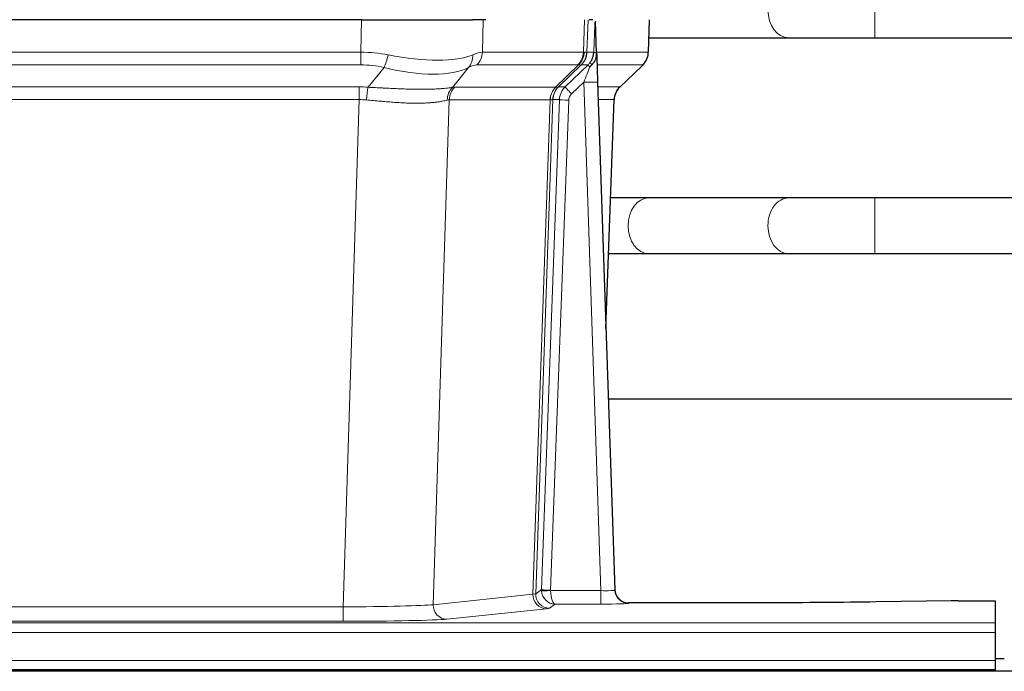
# Model space of a CAD drawing. Header units: inches. Extents: x 0 to 29700, y -16 to 21000.
# Tile 115 of 186: x 5954 to 6166, y 18412 to 18552. Entities that reach past the tile are written whole.
import ezdxf

# ---------------------------------------------------------------- set-up
doc = ezdxf.new("R2010")
doc.units = ezdxf.units.IN
doc.layers.add('254', color=7, linetype='Continuous', true_color=0xffffff)

msp = doc.modelspace()

# ---------------------------------------------------------------- linework, layer by layer
at = {"layer": '254', "color": 110, "linetype": 'Continuous', "lineweight": 13}
for p, q in [((6137.717, 18548.133), (6137.717, 18560.133)), ((6027.003, 18545.034), (6027.194, 18552.028)), ((6053.376, 18552.028), (6053.185, 18545.034)), ((6074.932, 18545.034), (6075.176, 18552.028)), ((6075.961, 18552.028), (6075.718, 18545.034)), ((6088.916, 18545.034), (6089.164, 18552.028)), ((6119.134, 18548.133), (6119.14, 18548.133)), ((5812.162, 18545.034), (6027.003, 18545.034)), ((6027.003, 18542.296), (6027.003, 18545.034)), ((6053.185, 18545.034), (6074.932, 18545.034)), ((6075.718, 18545.034), (6077.179, 18545.034)), ((6077.788, 18545.034), (6088.916, 18545.034)), ((6027.003, 18542.296), (5812.162, 18542.296)), ((6028.574, 18537.469), (6032.027, 18541.738)), ((6050.226, 18541.738), (6046.733, 18537.42)), ((6073.75, 18542.296), (6052.002, 18542.296)), ((6068.97, 18537.488), (6073.916, 18542.284)), ((6074.462, 18542.284), (6069.57, 18537.54)), ((6075.934, 18542.296), (6074.499, 18542.296)), ((6087.698, 18542.296), (6077.878, 18542.296)), ((6082.789, 18537.523), (6087.603, 18542.104)), ((6075.005, 18538.553), (6072.395, 18536.038)), ((6078.699, 18429.012), (6075.005, 18538.553)), ((5812.504, 18537.546), (6026.661, 18537.546)), ((6026.661, 18534.808), (6026.661, 18537.546)), ((6047.236, 18537.488), (6068.97, 18537.488)), ((6069.595, 18537.546), (6071.007, 18537.546)), ((6078.037, 18537.546), (6082.777, 18537.546)), ((6026.661, 18534.808), (5812.504, 18534.808)), ((6023.187, 18425.522), (6026.661, 18534.808)), ((6046.054, 18534.767), (6042.596, 18425.991)), ((6067.788, 18534.767), (6046.054, 18534.767)), ((6064.081, 18428.238), (6067.794, 18534.767)), ((6068.377, 18534.811), (6064.667, 18428.352)), ((6065.895, 18429.249), (6069.786, 18534.811)), ((6071.784, 18534.67), (6067.893, 18429.108)), ((6069.786, 18534.811), (6068.377, 18534.811)), ((6081.559, 18534.811), (6078.129, 18534.811)), ((6079.785, 18485.698), (6081.559, 18534.811)), ((6137.717, 18501.633), (6137.717, 18513.633)), ((6119.134, 18501.633), (6119.158, 18501.633)), ((6042.596, 18425.991), (6064.081, 18428.238)), ((6064.667, 18428.352), (6065.895, 18429.249)), ((6067.894, 18429.012), (6078.699, 18429.012)), ((6078.699, 18429.012), (6078.699, 18426.118)), ((6068.857, 18426.118), (6067.663, 18425.246)), ((6078.699, 18426.118), (6068.857, 18426.118)), ((6084.68, 18426.407), (6084.69, 18426.275)), ((5815.977, 18425.522), (6023.187, 18425.522)), ((6023.187, 18425.522), (6023.187, 18422.418)), ((6066.99, 18425.121), (6045.505, 18422.874)), ((5675.582, 18422.053), (6163.582, 18422.053)), ((6023.187, 18422.418), (5815.977, 18422.418)), ((5675.582, 18419.984), (6163.582, 18419.984)), ((5675.582, 18413.958), (6163.582, 18413.958))]:
    msp.add_line(p, q, dxfattribs=at)
at = {"layer": '254', "color": 2, "linetype": 'Continuous', "lineweight": 25}
for p, q in [((6027.194, 18552.028), (5811.971, 18552.028)), ((6027.194, 18552.028), (6051.053, 18552.028)), ((6053.948, 18552.028), (6051.053, 18552.028)), ((6076.987, 18552.028), (6076.202, 18552.028)), ((6077.794, 18544.867), (6077.567, 18551.597)), ((6088.932, 18545.018), (6089.18, 18552.028)), ((6089.042, 18548.133), (6119.134, 18548.133)), ((6137.717, 18548.133), (6240.122, 18548.133)), ((6077.795, 18544.817), (6077.794, 18544.867)), ((6071.007, 18537.546), (6075.934, 18542.296)), ((6082.782, 18537.504), (6087.519, 18542.013)), ((6078.003, 18538.55), (6081.692, 18429.173)), ((6079.791, 18485.525), (6081.57, 18534.799)), ((6119.134, 18513.633), (6089.031, 18513.633)), ((6248.358, 18513.633), (6137.717, 18513.633)), ((6089.031, 18501.633), (6119.134, 18501.633)), ((6137.717, 18501.633), (6248.79, 18501.633)), ((6248.827, 18470.297), (6080.246, 18470.297)), ((6081.692, 18429.173), (6081.699, 18429.039)), ((6114.582, 18426.407), (6084.68, 18426.407)), ((6154.126, 18426.816), (6137.962, 18426.571)), ((6155.625, 18426.827), (6163.582, 18426.827)), ((6163.582, 18426.827), (6163.582, 18422.053)), ((6163.582, 18422.053), (6163.582, 18419.984)), ((6163.582, 18419.984), (6163.582, 18413.958)), ((6165.566, 18414.288), (6163.569, 18414.288)), ((6163.582, 18413.958), (6163.582, 18412.028)), ((6650.083, 18411.633), (5673.083, 18411.633)), ((5675.582, 18412.028), (6163.582, 18412.028)), ((6163.582, 18412.028), (6163.582, 18411.633))]:
    msp.add_line(p, q, dxfattribs=at)
at = {"layer": '254', "color": 110, "linetype": 'Continuous', "lineweight": 13}
for centre, major_axis, ratio, start_param, end_param in [((6119.134, 18554.133), (0, -6), 0.7432941, 4.712389, 6.2831853), ((6026.354, 18522.173), (26.983, 1.545), 0.8452785, 1.2775604, 1.4983912), ((6026.354, 18522.173), (27.492, 22.639), 0.1155218, 0.1441436, 0.3649744), ((6049.306, 18545.173), (0, -4), 0.9702957, 0.7679449, 1.5358897), ((6071.054, 18545.173), (0, -4), 0.9702957, 0.7679449, 1.5358897), ((6071.22, 18545.162), (-0.603, -3.954), 0.9772749, 0.9153799, 1.6837369), ((6071.685, 18545.162), (1.703, -3.619), 0.9971774, 0.3287851, 1.0971421), ((6071.722, 18545.173), (0, -4), 0.9993908, 0.7679449, 1.5358897), ((6047.923, 18522.173), (27.661, 22.629), 0.1172118, 0.1096856, 0.1416657), ((6049.073, 18555.263), (-26.658, 10.191), 0.0473724, 2.9456198, 3.0909709), ((6047.923, 18522.173), (27.808, 22.856), 0.0163196, 0.0204945, 0.0524746), ((6079.177, 18544.964), (-1.999, 0.077), 0.1036431, 0.0350743, 0.8106069), ((6084.921, 18545.173), (0, 4), 0.9993908, 3.9095375, 4.6774824), ((6032.027, 18544.615), (-0.881, -3.902), 0.2224052, 0.7930597, 1.5799958), ((6027.257, 18555.263), (-26.677, 8.186), 0.3267204, 1.882912, 2.7667489), ((6047.53, 18544.615), (1.736, -3.604), 0.8689501, 0.3464596, 1.1333957), ((6073.157, 18545.173), (3.533, 1.889), 0.9978057, 4.9883759, 5.1348763), ((6077.909, 18541.512), (1.583, -1.222), 0.0276319, 3.169255, 3.9405385), ((6026.354, 18519.296), (16.721, 16.271), 0.9721633, 0.5640914, 0.7849223), ((6027.257, 18555.263), (-25.873, 10.634), 0.4068526, 1.919368, 2.8032049), ((6029.05, 18519.296), (23.46, 22.829), 0.1194803, 0.122173, 0.3430038), ((6050.619, 18519.296), (23.636, 22.829), 0.1185164, 0.0901184, 0.1220986), ((6049.073, 18555.263), (-25.449, 12.923), 0.0600246, 2.9512599, 3.096611), ((6050.699, 18519.296), (23.811, 22.997), 0.0168484, 0.0174427, 0.0494225), ((6075.005, 18538.623), (1.856, 4.567), 0.0053314, 4.6992705, 5.4949999), ((6077.323, 18540.857), (1.388, -1.44), 0.0242285, 3.1658454, 3.9417885), ((6063.882, 18519.296), (23.826, 22.997), 0.016839, 6.1714068, 6.3006297), ((6075.005, 18538.449), (2.998, 0.101), 0.0348797, 6.2820091, 7.8528054), ((6025.872, 18513.546), (17.528, 16.98), 0.9676454, 0.7049966, 0.7848442), ((6028.574, 18534.592), (0.32, 3.987), 0.0824896, 0.7712526, 1.5399639), ((6049.429, 18534.543), (-0.926, 3.891), 0.9457602, 0.5436933, 1.3082514), ((6049.932, 18534.61), (0, 4), 0.9702957, 0.7679449, 1.5315264), ((6023.17, 18513.379), (24.592, 23.931), 0.1189226, 0.1216051, 0.196623), ((6071.666, 18534.61), (0, 4), 0.9702957, 0.7679449, 1.5315264), ((6071.672, 18534.61), (-0.019, 4), 0.9702844, 0.7633847, 1.5270253), ((6072.347, 18534.663), (-1.442, 3.731), 0.998056, 0.3995344, 1.1665625), ((6072.372, 18534.669), (0, 4), 0.9993908, 0.7679449, 1.5351916), ((6044.757, 18513.528), (24.849, 24.015), 0.0168506, 0.0174341, 0.039887), ((6073.784, 18534.669), (2.83, 2.828), 0.9993905, 1.5533428, 2.3205896), ((6072.395, 18536.108), (1.388, -1.44), 0.0242285, 3.1658454, 4.7375178), ((6085.554, 18534.669), (0, -4), 0.9993908, 3.9095375, 4.6767843), ((6057.909, 18513.529), (24.879, 24.014), 0.016827, 6.2565923, 6.3006169), ((6025.872, 18510.668), (2.819, 24.028), 0.8253154, 0.0219437, 0.1017912), ((6025.866, 18510.501), (20.559, 24.143), 0.1188179, 0.0965282, 0.1715461), ((6047.535, 18510.652), (20.849, 24.157), 0.0182438, 0.0122069, 0.0346604), ((6071.784, 18534.74), (1.999, -0.074), 0.0348758, 3.1764983, 4.7136745), ((6073.784, 18534.599), (1.703, 1.052), 0.998638, 1.7848011, 2.5520478), ((6060.685, 18510.652), (20.882, 24.158), 0.0154016, 6.2548756, 6.2989002), ((6089.031, 18507.633), (0, -6), 0.7432941, 3.1415927, 4.712389), ((6119.134, 18507.633), (0, -6), 0.7432941, 3.1412, 4.712389), ((6089.031, 18507.633), (0, -6), 0.7432941, 4.712389, 6.2831853), ((6119.134, 18507.633), (0, -6), 0.7432941, 4.712389, 6.2831853), ((6066.99, 18428.12), (0.312, -2.984), 0.969741, 4.5720353, 6.175756), ((6044.664, 18428.266), (20.016, 0.105), 0.0266879, 6.037898, 6.2472222), ((6067.663, 18428.245), (1.769, -2.423), 0.9990158, 4.0464368, 5.6519121), ((6068.893, 18429.143), (0.383, 2.976), 0.9995814, 1.6633112, 1.7590768), ((6067.893, 18429.178), (1.999, -0.074), 0.0348758, 3.1764983, 4.7136745), ((6067.894, 18429.082), (-1.997, -0.118), 0.0348391, 0.0373692, 1.5687431), ((6068.857, 18429.117), (-0.98, 2.84), 0.9849493, 1.294853, 2.8045628), ((6068.893, 18429.073), (0.606, 0.798), 0.9977279, 2.1841966, 2.279962), ((6068.857, 18429.117), (-0.028, 3), 0.3214645, 1.6026847, 3.1123946), ((6078.687, 18429.274), (-3.005, 0.103), 0.0869619, 1.577888, 3.1486843), ((6084.69, 18429.274), (-2.991, -0.235), 0.9996552, 0.0000105, 1.4923863), ((6023.181, 18426.02), (20.013, 0.095), 0.0248544, 4.7125895, 6.0379715), ((6045.505, 18425.873), (0.312, -2.984), 0.969741, 4.5720353, 6.175756), ((6078.687, 18426.275), (-6.003, 0), 0.0262109, 1.5728579, 3.1436542), ((6044.664, 18425.267), (23.014, 0), 0.0261612, 6.0380559, 6.2473801), ((6023.181, 18423.021), (-23.012, 0), 0.0261647, 1.5710736, 2.8964556)]:
    msp.add_ellipse(centre, major_axis=major_axis, ratio=ratio, start_param=start_param, end_param=end_param, dxfattribs=at)
at = {"layer": '254', "color": 2, "linetype": 'Continuous', "lineweight": 25}
for centre, major_axis, ratio, start_param, end_param in [((6078.003, 18538.724), (-0.227, 6.726), 0.0008736, 0.4374328, 1.5967123), ((6084.826, 18544.982), (3.174, -2.434), 0.9869112, 6.1322815, 6.2830018), ((6085.566, 18534.646), (-3.886, 0.947), 0.998973, 5.7186048, 6.4862172), ((6084.679, 18429.411), (-0.15, 3), 0.998739, 1.5545356, 3.0917055), ((6155.628, 18426.748), (-3, 0), 0.0262223, 4.7133912, 5.2365954)]:
    msp.add_ellipse(centre, major_axis=major_axis, ratio=ratio, start_param=start_param, end_param=end_param, dxfattribs=at)
at = {"layer": '254', "color": 110, "linetype": 'Continuous', "lineweight": 13}
for points, knots in [([(6077.179, 18545.034), (6077.2, 18545.586), (6077.222, 18546.138), (6077.265, 18547.24), (6077.286, 18547.791), (6077.319, 18548.615), (6077.33, 18548.89), (6077.352, 18549.439), (6077.363, 18549.713), (6077.386, 18550.26), (6077.397, 18550.533), (6077.414, 18550.942), (6077.42, 18551.078), (6077.431, 18551.349), (6077.437, 18551.485), (6077.443, 18551.62)], [0, 0, 0, 0, 0.25, 0.25, 0.5, 0.5, 0.625, 0.625, 0.75, 0.75, 0.875, 0.875, 0.9375, 0.9375, 1, 1, 1, 1]), ([(6028.574, 18537.469), (6029.092, 18537.446), (6029.607, 18537.422), (6030.633, 18537.37), (6031.143, 18537.344), (6031.777, 18537.311), (6031.904, 18537.305), (6032.157, 18537.292), (6032.283, 18537.285), (6032.66, 18537.266), (6032.909, 18537.253), (6033.651, 18537.216), (6034.138, 18537.192), (6035.097, 18537.149), (6035.568, 18537.129), (6036.497, 18537.094), (6036.954, 18537.079), (6037.627, 18537.06), (6037.85, 18537.054), (6038.181, 18537.047), (6038.291, 18537.044), (6038.455, 18537.041), (6038.509, 18537.04), (6038.618, 18537.038), (6039.104, 18537.03), (6039.573, 18537.026), (6040.378, 18537.024), (6041.156, 18537.029), (6041.879, 18537.045), (6042.575, 18537.066), (6042.909, 18537.08), (6043.309, 18537.099), (6043.388, 18537.104), (6043.545, 18537.112), (6043.622, 18537.117), (6043.851, 18537.13), (6043.999, 18537.14), (6044.428, 18537.17), (6044.697, 18537.191), (6045.198, 18537.236), (6045.431, 18537.26), (6045.863, 18537.307), (6046.062, 18537.331), (6046.423, 18537.377), (6046.587, 18537.4), (6046.733, 18537.42)], [0, 0, 0, 0, 0.0625, 0.0625, 0.125, 0.125, 0.140625, 0.140625, 0.15625, 0.15625, 0.1875, 0.1875, 0.25, 0.25, 0.3125, 0.3125, 0.375, 0.375, 0.40625, 0.40625, 0.421875, 0.421875, 0.4296875, 0.4296875, 0.4375, 0.5, 0.5, 0.5625, 0.625, 0.625, 0.6875, 0.6875, 0.703125, 0.703125, 0.71875, 0.71875, 0.75, 0.75, 0.8125, 0.8125, 0.875, 0.875, 0.9375, 0.9375, 1, 1, 1, 1]), ([(6045.634, 18534.707), (6045.479, 18534.665), (6045.307, 18534.622), (6044.931, 18534.536), (6044.728, 18534.494), (6044.29, 18534.412), (6044.056, 18534.372), (6043.556, 18534.297), (6043.29, 18534.262), (6042.868, 18534.214), (6042.723, 18534.199), (6042.5, 18534.177), (6042.424, 18534.17), (6042.272, 18534.157), (6042.195, 18534.15), (6041.807, 18534.119), (6041.484, 18534.097), (6040.814, 18534.063), (6040.12, 18534.038), (6039.379, 18534.03), (6038.613, 18534.03), (6038.219, 18534.035), (6037.761, 18534.046), (6037.709, 18534.047), (6037.607, 18534.05), (6037.555, 18534.051), (6037.401, 18534.056), (6037.09, 18534.066), (6036.775, 18534.078), (6036.14, 18534.105), (6035.709, 18534.127), (6034.835, 18534.18), (6034.391, 18534.209), (6033.489, 18534.275), (6033.032, 18534.312), (6032.334, 18534.37), (6032.1, 18534.39), (6031.746, 18534.421), (6031.628, 18534.432), (6031.39, 18534.453), (6031.271, 18534.463), (6030.675, 18534.517), (6030.195, 18534.562), (6029.23, 18534.652), (6028.744, 18534.697), (6028.255, 18534.741)], [0, 0, 0, 0, 0.0625, 0.0625, 0.125, 0.125, 0.1875, 0.1875, 0.25, 0.25, 0.28125, 0.28125, 0.296875, 0.296875, 0.3125, 0.3125, 0.375, 0.375, 0.4375, 0.5, 0.5, 0.5625, 0.5625, 0.5703125, 0.5703125, 0.578125, 0.578125, 0.59375, 0.625, 0.625, 0.6875, 0.6875, 0.75, 0.75, 0.8125, 0.8125, 0.84375, 0.84375, 0.859375, 0.859375, 0.875, 0.875, 0.9375, 0.9375, 1, 1, 1, 1]), ([(6068.356, 18534.807), (6068.32, 18534.793), (6068.255, 18534.783), (6068.067, 18534.769), (6067.945, 18534.767), (6067.794, 18534.767)], [0, 0, 0, 0, 0.5, 0.5, 1, 1, 1, 1])]:
    msp.add_open_spline(points, degree=3, knots=knots, dxfattribs=at)
at = {"layer": '254', "color": 2, "linetype": 'Continuous', "lineweight": 25}
msp.add_open_spline([(6077.443, 18551.62), (6077.447, 18551.616), (6077.471, 18551.608), (6077.529, 18551.601), (6077.567, 18551.597)], degree=3, dxfattribs=at)
for points, knots in [([(6119.116, 18548.133), (6120.303, 18548.133), (6122.881, 18548.133), (6127.437, 18548.133), (6132.481, 18548.133), (6135.941, 18548.133), (6137.717, 18548.133)], [0, 0, 0, 0, 0.2501754, 0.4999946, 0.7498193, 1, 1, 1, 1]), ([(6076.326, 18542.733), (6076.342, 18542.754), (6076.359, 18542.776), (6076.391, 18542.82), (6076.407, 18542.842), (6076.454, 18542.908), (6076.484, 18542.952), (6076.572, 18543.085), (6076.626, 18543.174), (6076.726, 18543.355), (6076.773, 18543.447), (6076.837, 18543.587), (6076.858, 18543.634), (6076.897, 18543.729), (6076.916, 18543.776), (6076.969, 18543.919), (6077.001, 18544.015), (6077.057, 18544.21), (6077.081, 18544.308), (6077.123, 18544.509), (6077.14, 18544.61), (6077.159, 18544.767), (6077.165, 18544.819), (6077.174, 18544.926), (6077.177, 18544.98), (6077.179, 18545.034)], [0, 0, 0, 0, 0.03125, 0.03125, 0.0625, 0.0625, 0.125, 0.125, 0.25, 0.25, 0.375, 0.375, 0.4375, 0.4375, 0.5, 0.5, 0.625, 0.625, 0.75, 0.75, 0.875, 0.875, 0.9375, 0.9375, 1, 1, 1, 1]), ([(6076.781, 18542.333), (6076.8, 18542.357), (6076.82, 18542.379), (6076.86, 18542.423), (6076.88, 18542.444), (6076.92, 18542.486), (6076.94, 18542.507), (6076.98, 18542.549), (6076.999, 18542.569), (6077.057, 18542.632), (6077.095, 18542.675), (6077.167, 18542.761), (6077.202, 18542.805), (6077.269, 18542.896), (6077.301, 18542.942), (6077.347, 18543.013), (6077.362, 18543.037), (6077.391, 18543.085), (6077.406, 18543.11), (6077.475, 18543.234), (6077.524, 18543.336), (6077.611, 18543.547), (6077.647, 18543.655), (6077.686, 18543.795), (6077.694, 18543.823), (6077.708, 18543.88), (6077.714, 18543.909), (6077.733, 18543.994), (6077.744, 18544.052), (6077.772, 18544.225), (6077.797, 18544.459), (6077.799, 18544.697), (6077.795, 18544.817)], [0, 0, 0, 0, 0.03125, 0.03125, 0.0625, 0.0625, 0.09375, 0.09375, 0.125, 0.125, 0.1875, 0.1875, 0.25, 0.25, 0.3125, 0.3125, 0.34375, 0.34375, 0.375, 0.375, 0.5, 0.5, 0.625, 0.625, 0.65625, 0.65625, 0.6875, 0.6875, 0.75, 0.75, 0.875, 1, 1, 1, 1]), ([(6088, 18542.548), (6088.057, 18542.616), (6088.185, 18542.799), (6088.435, 18543.18), (6088.74, 18543.863), (6088.945, 18544.514), (6088.914, 18544.926), (6088.908, 18544.981)], [0, 0, 0, 0, 0.2255282, 0.4356233, 0.6511466, 0.9537437, 1, 1, 1, 1]), ([(6076.331, 18541.836), (6076.37, 18541.876), (6076.41, 18541.916), (6076.487, 18541.996), (6076.525, 18542.037), (6076.638, 18542.161), (6076.71, 18542.246), (6076.781, 18542.333)], [0, 0, 0, 0, 0.25, 0.25, 0.5, 0.5, 1, 1, 1, 1]), ([(6089.031, 18513.633), (6087.846, 18513.633), (6085.317, 18513.633), (6082.347, 18513.633), (6080.815, 18513.633)], [0, 0, 0, 0, 0.5098608, 1, 1, 1, 1]), ([(6137.717, 18513.633), (6135.943, 18513.633), (6132.485, 18513.633), (6127.447, 18513.633), (6122.895, 18513.633), (6120.32, 18513.633), (6119.134, 18513.633)], [0, 0, 0, 0, 0.2502062, 0.5000054, 0.749799, 1, 1, 1, 1]), ([(6080.384, 18501.633), (6080.469, 18501.633), (6082.155, 18501.633), (6085.27, 18501.633), (6087.846, 18501.633), (6089.031, 18501.633)], [0, 0, 0, 0, 0.0255978, 0.5124022, 1, 1, 1, 1]), ([(6119.134, 18501.633), (6120.32, 18501.633), (6122.895, 18501.633), (6127.447, 18501.633), (6132.485, 18501.633), (6135.943, 18501.633), (6137.717, 18501.633)], [0, 0, 0, 0, 0.250201, 0.4999946, 0.7497938, 1, 1, 1, 1]), ([(6137.962, 18426.571), (6134.429, 18426.518), (6130.627, 18426.477), (6122.744, 18426.421), (6118.663, 18426.407), (6114.582, 18426.407)], [0, 0, 0, 0, 0.5, 0.5, 1, 1, 1, 1])]:
    msp.add_open_spline(points, degree=3, knots=knots, dxfattribs=at)
at = {"layer": '254', "color": 110, "linetype": 'Continuous', "lineweight": 13}
for points, weights in [([(6068.97, 18537.488), (6068.973, 18537.488), (6068.975, 18537.488)], [0.499999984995, 0.500000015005, 0.499999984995]), ([(6067.794, 18534.767), (6067.791, 18534.767), (6067.788, 18534.767)], [0.500000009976, 0.499999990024, 0.500000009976])]:
    msp.add_rational_spline(points, weights, degree=2, dxfattribs=at)
msp.add_open_spline([(6068.975, 18537.488), (6069.139, 18537.494), (6069.4, 18537.508), (6069.535, 18537.529), (6069.57, 18537.54)], degree=3, dxfattribs=at)

doc.saveas('drawing.dxf')
